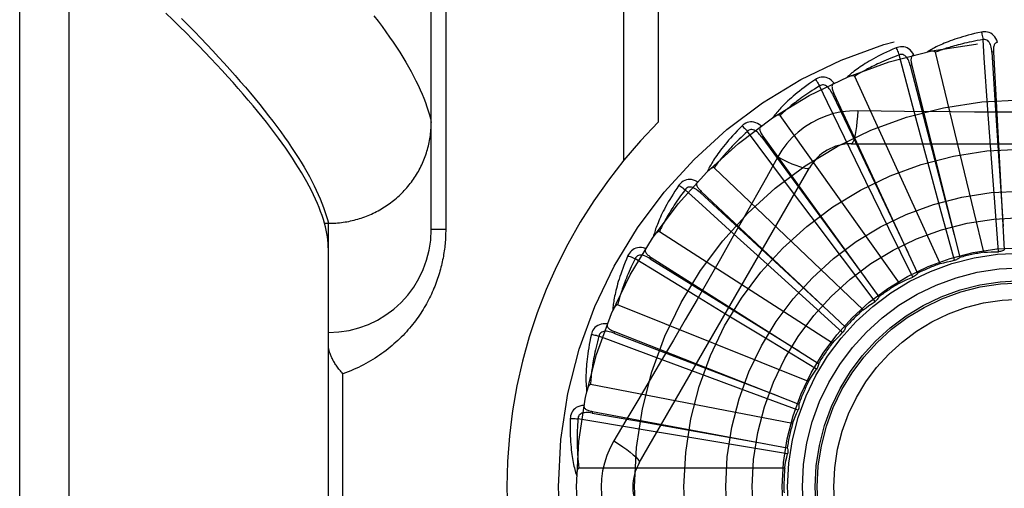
# Model space of a CAD drawing. Header units: inches. Extents: x 0 to 227, y 0 to 147.
# Tile 147 of 256: x 43.148 to 43.747, y 96.742 to 97.026. Entities that reach past the tile are written whole.
import ezdxf

# ---------------------------------------------------------------- set-up
doc = ezdxf.new("R2010")
doc.units = ezdxf.units.IN
doc.header["$LTSCALE"] = 12.466667
doc.header["$MEASUREMENT"] = 0
doc.linetypes.add('HIDDEN', pattern=[0.2, 0.1, -0.1])
doc.layers.add('LEFTHAND_DOOR_ASSEMBLY', color=7, linetype='CONTINUOUS')

msp = doc.modelspace()

# ---------------------------------------------------------------- linework, layer by layer
at = {"layer": 'LEFTHAND_DOOR_ASSEMBLY', "color": 8, "linetype": 'HIDDEN'}
for p, q in [((43.17845, 96.18582), (43.17845, 97.29896)), ((43.14845, 96.21521), (43.14845, 97.26957)), ((43.39845, 96.89864), (43.39845, 97.23901)), ((43.51516, 97.21239), (43.51516, 96.94037)), ((43.53638, 97.21239), (43.53638, 96.96376)), ((43.40724, 97.17989), (43.40724, 96.89864)), ((43.73416, 96.88483), (43.70469, 97.00628)), ((43.74003, 97.00644), (43.73907, 97.00639)), ((43.74003, 97.00644), (43.74656, 96.88627)), ((43.69036, 96.99847), (43.68943, 96.99824)), ((43.69036, 96.99847), (43.71952, 96.8817)), ((43.70761, 96.87794), (43.6557, 96.99162)), ((43.6431, 96.98124), (43.64223, 96.98084)), ((43.6431, 96.98124), (43.69383, 96.8721)), ((43.68285, 96.86616), (43.61036, 96.96795)), ((43.73822, 96.94961), (43.73664, 96.97131)), ((43.70211, 96.93206), (43.69369, 96.96333)), ((43.59996, 96.95538), (43.59918, 96.95482)), ((43.59996, 96.95538), (43.67043, 96.85782)), ((43.65351, 96.95073), (43.86039, 96.95073)), ((43.74056, 96.91791), (43.73822, 96.94961)), ((43.60892, 96.9427), (43.60202, 96.93033)), ((43.66254, 96.92781), (43.65302, 96.94737)), ((43.52481, 96.75698), (43.62825, 96.93614)), ((43.66077, 96.8499), (43.57032, 96.93614)), ((43.70764, 96.91163), (43.70211, 96.93206)), ((43.6765, 96.89924), (43.66254, 96.92781)), ((43.56249, 96.92182), (43.56183, 96.92112)), ((43.56249, 96.92182), (43.65015, 96.83935)), ((43.62916, 96.90659), (43.61611, 96.92399)), ((43.74304, 96.88521), (43.74056, 96.91791)), ((43.64827, 96.88118), (43.62916, 96.90659)), ((43.71627, 96.87999), (43.70764, 96.91163)), ((43.33358, 96.90242), (43.33595, 96.90242)), ((43.33595, 96.90242), (43.33709, 96.90243)), ((43.33595, 96.58237), (43.33595, 96.90242)), ((43.40724, 96.89864), (43.39845, 96.89864)), ((43.64216, 96.82975), (43.53703, 96.89731)), ((43.69096, 96.86981), (43.6765, 96.89924)), ((43.60039, 96.87944), (43.58428, 96.89406)), ((43.53204, 96.88177), (43.53153, 96.88096)), ((43.53204, 96.88177), (43.63373, 96.81739)), ((43.62397, 96.85811), (43.60039, 96.87944)), ((43.66804, 96.85502), (43.64827, 96.88118)), ((43.57729, 96.84733), (43.5587, 96.85864)), ((43.6277, 96.80645), (43.51168, 96.85289)), ((43.64833, 96.83615), (43.62397, 96.85811)), ((43.60448, 96.83085), (43.57729, 96.84733)), ((43.50973, 96.83669), (43.50938, 96.8358)), ((43.50973, 96.83669), (43.62176, 96.79271)), ((43.63255, 96.8139), (43.60448, 96.83085)), ((43.56067, 96.81143), (43.54028, 96.81902)), ((43.34474, 96.67364), (43.34474, 96.81114)), ((43.59049, 96.8004), (43.56067, 96.81143)), ((43.61791, 96.78083), (43.4952, 96.80448)), ((43.62127, 96.78907), (43.59049, 96.8004)), ((43.49635, 96.7882), (43.49618, 96.78726)), ((43.49635, 96.7882), (43.61468, 96.76622)), ((43.56164, 96.7713), (43.5297, 96.77663)), ((43.59308, 96.76611), (43.56164, 96.7713)), ((43.61488, 96.76255), (43.59308, 96.76611)), ((43.61315, 96.75382), (43.48818, 96.75382))]:
    msp.add_line(p, q, dxfattribs=at)
for points in [[(43.33358, 96.90242), (43.3329, 96.90475), (43.33213, 96.90713), (43.33127, 96.90955), (43.33032, 96.91201), (43.32929, 96.91451), (43.32817, 96.91706), (43.32697, 96.91965), (43.32567, 96.92229), (43.32429, 96.92497), (43.32282, 96.92769), (43.32127, 96.93045), (43.31962, 96.93326), (43.31789, 96.93612), (43.31607, 96.93902), (43.31416, 96.94196), (43.31216, 96.94494), (43.31008, 96.94797), (43.3079, 96.95105), (43.30564, 96.95417), (43.30328, 96.95733), (43.30084, 96.96054), (43.29831, 96.96379), (43.29569, 96.96709), (43.29298, 96.97044), (43.29018, 96.97382), (43.28728, 96.97726), (43.2843, 96.98074), (43.28123, 96.98426), (43.27807, 96.98783), (43.27482, 96.99144), (43.27147, 96.9951), (43.26804, 96.99881), (43.26451, 97.00256), (43.2609, 97.00635), (43.25719, 97.0102), (43.25339, 97.01408), (43.2495, 97.01801), (43.24551, 97.02199), (43.24144, 97.02602), (43.23727, 97.03008)], [(43.24677, 97.02675), (43.25074, 97.02274), (43.25462, 97.01878), (43.25841, 97.01486), (43.26212, 97.01098), (43.26574, 97.00715), (43.26926, 97.00335), (43.2727, 96.9996), (43.27605, 96.99589), (43.27931, 96.99223), (43.28248, 96.9886), (43.28557, 96.98502), (43.28856, 96.98149), (43.29147, 96.97799), (43.29429, 96.97454), (43.29701, 96.97113), (43.29965, 96.96777), (43.3022, 96.96445), (43.30467, 96.96117), (43.30704, 96.95794), (43.30932, 96.95475), (43.31152, 96.9516), (43.31363, 96.9485), (43.31565, 96.94544), (43.31758, 96.94243), (43.31942, 96.93946), (43.32117, 96.93653), (43.32284, 96.93364), (43.32441, 96.9308), (43.3259, 96.928), (43.3273, 96.92525), (43.32862, 96.92254), (43.32984, 96.91987), (43.33098, 96.91725), (43.33202, 96.91467), (43.33299, 96.91213)], [(43.36363, 97.02842), (43.36614, 97.02512), (43.36855, 97.02187), (43.37088, 97.01865), (43.37311, 97.01549), (43.37526, 97.01236), (43.37731, 97.00928), (43.37927, 97.00625), (43.38114, 97.00326), (43.38293, 97.00031), (43.38462, 96.9974), (43.38622, 96.99454), (43.38773, 96.99173), (43.38916, 96.98895), (43.39049, 96.98622), (43.39173, 96.98354), (43.39288, 96.9809), (43.39395, 96.9783), (43.39492, 96.97574), (43.3958, 96.97323), (43.3966, 96.97076), (43.39731, 96.96834), (43.39792, 96.96596), (43.39845, 96.96362)], [(43.7327, 97.01851), (43.73052, 97.01804), (43.72844, 97.01757), (43.72646, 97.01708), (43.72458, 97.0166), (43.72278, 97.01611), (43.72108, 97.01562), (43.71945, 97.01512), (43.7179, 97.01463), (43.71643, 97.01414), (43.71503, 97.01365), (43.71369, 97.01316), (43.71242, 97.01268), (43.71121, 97.01221), (43.71006, 97.01174), (43.70896, 97.01128), (43.70791, 97.01082), (43.70691, 97.01037), (43.70597, 97.00993), (43.70507, 97.00949), (43.70422, 97.00905), (43.70341, 97.00862), (43.70265, 97.0082), (43.70192, 97.00779), (43.70123, 97.00738), (43.70058, 97.00698), (43.69996, 97.00659)], [(43.74245, 97.01227), (43.74196, 97.01354), (43.74139, 97.01467), (43.74073, 97.01566), (43.73999, 97.01651), (43.73918, 97.01722), (43.7383, 97.01779), (43.73735, 97.01821), (43.73638, 97.01849), (43.7354, 97.01865), (43.73444, 97.01869), (43.73355, 97.01865), (43.7327, 97.01851)], [(43.7327, 97.01851), (43.73285, 97.01791), (43.73301, 97.01722), (43.73317, 97.01647), (43.73333, 97.01566), (43.73349, 97.0148), (43.73364, 97.01393)], [(43.68088, 97.00893), (43.67883, 97.00806), (43.67688, 97.0072), (43.67503, 97.00635), (43.67327, 97.00552), (43.6716, 97.0047), (43.67002, 97.00389), (43.66852, 97.0031), (43.66709, 97.00232), (43.66574, 97.00156), (43.66445, 97.00081), (43.66323, 97.00008), (43.66207, 96.99937), (43.66097, 96.99868), (43.65993, 96.998), (43.65894, 96.99734), (43.658, 96.99669), (43.6571, 96.99606), (43.65626, 96.99544), (43.65546, 96.99484), (43.65471, 96.99425), (43.654, 96.99368), (43.65332, 96.99312), (43.65269, 96.99258), (43.65209, 96.99205), (43.65152, 96.99153), (43.65099, 96.99102)], [(43.69163, 97.00465), (43.69091, 97.0058), (43.69014, 97.0068), (43.6893, 97.00765), (43.68842, 97.00835), (43.68749, 97.00889), (43.68652, 97.00928), (43.68551, 97.00951), (43.6845, 97.00961), (43.68351, 97.00958), (43.68256, 97.00944), (43.68169, 97.00923), (43.68088, 97.00893)], [(43.68088, 97.00893), (43.68115, 97.00837), (43.68143, 97.00772), (43.68173, 97.00701), (43.68205, 97.00625), (43.68236, 97.00544), (43.68267, 97.00461)], [(43.73364, 97.01393), (43.73182, 97.01362), (43.73007, 97.01331), (43.7284, 97.01299), (43.7268, 97.01267), (43.72527, 97.01235), (43.72381, 97.01203), (43.72241, 97.01171), (43.72107, 97.0114), (43.71979, 97.01108), (43.71856, 97.01076), (43.71739, 97.01045), (43.71626, 97.01014), (43.71519, 97.00984), (43.71415, 97.00954), (43.71317, 97.00924), (43.71222, 97.00895), (43.71131, 97.00866), (43.71044, 97.00838), (43.70961, 97.0081), (43.70881, 97.00783), (43.70805, 97.00756), (43.70732, 97.00729), (43.70662, 97.00703), (43.70595, 97.00678), (43.70531, 97.00652), (43.70469, 97.00628)], [(43.73907, 97.00639), (43.73898, 97.00743), (43.73885, 97.0084), (43.73867, 97.00932), (43.73845, 97.01017), (43.73817, 97.01096), (43.73784, 97.01168), (43.73746, 97.01233), (43.73702, 97.01289), (43.73654, 97.01334), (43.736, 97.01368), (43.73542, 97.01391), (43.73481, 97.01402), (43.73422, 97.01403), (43.73364, 97.01393)], [(43.73664, 96.97131), (43.73441, 97.00291), (43.73364, 97.01393)], [(43.74245, 97.01227), (43.74199, 97.0122), (43.74159, 97.01206), (43.74123, 97.01183), (43.74092, 97.01154), (43.74067, 97.0112), (43.74047, 97.0108), (43.74031, 97.01036), (43.74019, 97.00988), (43.7401, 97.00937), (43.74004, 97.00883), (43.74001, 97.00826), (43.74, 97.00767), (43.74, 97.00707), (43.74003, 97.00644)], [(43.68267, 97.00461), (43.68094, 97.00397), (43.67928, 97.00333), (43.6777, 97.0027), (43.6762, 97.00208), (43.67475, 97.00148), (43.67338, 97.00089), (43.67206, 97.00031), (43.67081, 96.99974), (43.66961, 96.99919), (43.66847, 96.99865), (43.66737, 96.99812), (43.66633, 96.9976), (43.66533, 96.9971), (43.66437, 96.99661), (43.66346, 96.99613), (43.66258, 96.99567), (43.66175, 96.99521), (43.66095, 96.99477), (43.66018, 96.99434), (43.65945, 96.99392), (43.65875, 96.99351), (43.65808, 96.99311), (43.65745, 96.99272), (43.65684, 96.99235), (43.65625, 96.99198), (43.6557, 96.99162)], [(43.68943, 96.99824), (43.68915, 96.99924), (43.68884, 97.00017), (43.68849, 97.00103), (43.68811, 97.00183), (43.68768, 97.00255), (43.68722, 97.0032), (43.68673, 97.00377), (43.68619, 97.00423), (43.68563, 97.00458), (43.68503, 97.00482), (43.68442, 97.00493), (43.68381, 97.00492), (43.68322, 97.00482), (43.68267, 97.00461)], [(43.69369, 96.96333), (43.68552, 96.99394), (43.68267, 97.00461)], [(43.69164, 97.00465), (43.6912, 97.0045), (43.69083, 97.00428), (43.69052, 97.00399), (43.69028, 97.00364), (43.6901, 97.00326), (43.68997, 97.00283), (43.6899, 97.00237), (43.68987, 97.00188), (43.68988, 97.00136), (43.68992, 97.00081), (43.69, 97.00025), (43.6901, 96.99967), (43.69022, 96.99908), (43.69036, 96.99847)], [(43.70469, 97.00628), (43.70462, 97.00644), (43.70452, 97.00657), (43.70437, 97.00667), (43.70421, 97.00676), (43.70402, 97.00682), (43.70382, 97.00687), (43.7036, 97.0069), (43.70338, 97.00693), (43.70315, 97.00694), (43.7029, 97.00695), (43.70265, 97.00695), (43.70239, 97.00694), (43.70212, 97.00692), (43.70185, 97.00689), (43.70156, 97.00686), (43.70127, 97.00682), (43.70096, 97.00678), (43.70064, 97.00672), (43.70031, 97.00666), (43.69996, 97.00659)], [(43.73907, 97.00639), (43.7411, 96.97419), (43.74581, 96.90045)], [(43.68943, 96.99824), (43.69752, 96.967), (43.7161, 96.89549)], [(43.64318, 96.98755), (43.64226, 96.98855), (43.64131, 96.98938), (43.64033, 96.99006), (43.63933, 96.99057), (43.63831, 96.99093), (43.63728, 96.99113), (43.63625, 96.99117), (43.63524, 96.99107), (43.63427, 96.99085), (43.63337, 96.99054), (43.63255, 96.99016), (43.63181, 96.98972)], [(43.6557, 96.99162), (43.6556, 96.99176), (43.65547, 96.99187), (43.65531, 96.99195), (43.65513, 96.992), (43.65493, 96.99202), (43.65472, 96.99203), (43.65451, 96.99203), (43.65429, 96.99201), (43.65405, 96.99198), (43.65381, 96.99194), (43.65357, 96.99189), (43.65331, 96.99183), (43.65305, 96.99176), (43.65278, 96.99169), (43.65251, 96.9916), (43.65223, 96.99151), (43.65194, 96.9914), (43.65163, 96.99129), (43.65132, 96.99117), (43.65099, 96.99103)], [(43.63181, 96.98972), (43.62997, 96.98847), (43.62821, 96.98726), (43.62655, 96.98608), (43.62499, 96.98492), (43.6235, 96.9838), (43.6221, 96.98271), (43.62077, 96.98165), (43.61952, 96.98062), (43.61834, 96.97961), (43.61722, 96.97864), (43.61616, 96.97769), (43.61516, 96.97677), (43.61421, 96.97588), (43.61331, 96.97502), (43.61246, 96.97418), (43.61166, 96.97337), (43.6109, 96.97258), (43.61019, 96.97182), (43.60952, 96.97107), (43.60889, 96.97035), (43.6083, 96.96965), (43.60775, 96.96898), (43.60723, 96.96832), (43.60674, 96.96769), (43.60628, 96.96707), (43.60585, 96.96648)], [(43.63439, 96.98582), (43.63281, 96.98485), (43.63131, 96.98391), (43.62987, 96.983), (43.62851, 96.98211), (43.62721, 96.98124), (43.62597, 96.9804), (43.62479, 96.97959), (43.62366, 96.97879), (43.62259, 96.97802), (43.62157, 96.97727), (43.62059, 96.97655), (43.61966, 96.97584), (43.61878, 96.97516), (43.61793, 96.97449), (43.61713, 96.97385), (43.61636, 96.97323), (43.61562, 96.97263), (43.61492, 96.97204), (43.61425, 96.97147), (43.61361, 96.97092), (43.613, 96.97039), (43.61242, 96.96987), (43.61187, 96.96937), (43.61134, 96.96888), (43.61084, 96.96841), (43.61036, 96.96795)], [(43.63181, 96.98972), (43.63218, 96.98922), (43.63258, 96.98864), (43.63301, 96.988), (43.63346, 96.98731), (43.63393, 96.98657), (43.63439, 96.98582)], [(43.64223, 96.98083), (43.64177, 96.98176), (43.64128, 96.98262), (43.64078, 96.9834), (43.64025, 96.98411), (43.6397, 96.98474), (43.63913, 96.98529), (43.63853, 96.98575), (43.63792, 96.98611), (43.6373, 96.98635), (43.63667, 96.98646), (43.63605, 96.98645), (43.63545, 96.98634), (43.63489, 96.98612), (43.63439, 96.98582)], [(43.65302, 96.94737), (43.6392, 96.97587), (43.63439, 96.98582)], [(43.64318, 96.98755), (43.64278, 96.98732), (43.64246, 96.98703), (43.64221, 96.98669), (43.64204, 96.9863), (43.64194, 96.98589), (43.64189, 96.98545), (43.64191, 96.98498), (43.64197, 96.98449), (43.64208, 96.98398), (43.64223, 96.98346), (43.64241, 96.98292), (43.64262, 96.98237), (43.64285, 96.98181), (43.6431, 96.98124)], [(43.64223, 96.98084), (43.65608, 96.95169), (43.68786, 96.88499)], [(43.61036, 96.96795), (43.61024, 96.96807), (43.61009, 96.96816), (43.60992, 96.9682), (43.60973, 96.96822), (43.60953, 96.96821), (43.60933, 96.96818), (43.60912, 96.96813), (43.6089, 96.96807), (43.60868, 96.968), (43.60845, 96.96791), (43.60822, 96.96782), (43.60798, 96.96771), (43.60774, 96.96759), (43.60749, 96.96747), (43.60723, 96.96733), (43.60697, 96.96719), (43.6067, 96.96703), (43.60643, 96.96686), (43.60617, 96.9667), (43.60593, 96.96653)], [(43.65749, 96.97075), (43.65256, 96.9706), (43.64769, 96.97001), (43.6429, 96.969), (43.63823, 96.96756), (43.6337, 96.96571), (43.62935, 96.96345), (43.62523, 96.96081), (43.62135, 96.95782), (43.61776, 96.95449), (43.61447, 96.95085), (43.61152, 96.94692), (43.60892, 96.9427)], [(43.65749, 96.97075), (43.6573, 96.96736), (43.65704, 96.96418), (43.65674, 96.9613), (43.65639, 96.9587), (43.65599, 96.95639), (43.65555, 96.95442), (43.65508, 96.95284), (43.65457, 96.95168), (43.65404, 96.95097), (43.65351, 96.95073)], [(43.71429, 96.9701), (43.68587, 96.97037), (43.67171, 96.97054), (43.65749, 96.97075)], [(43.84224, 96.97054), (43.81391, 96.97023), (43.7997, 96.9701), (43.78547, 96.97001), (43.77124, 96.96994), (43.757, 96.96992), (43.74276, 96.96994), (43.72853, 96.97), (43.71429, 96.9701)], [(43.33709, 96.90243), (43.33822, 96.90246), (43.33935, 96.90251), (43.34047, 96.90258), (43.3416, 96.90267), (43.34272, 96.90278), (43.34384, 96.90291), (43.34496, 96.90306), (43.34607, 96.90323), (43.34718, 96.90342), (43.34829, 96.90362), (43.3494, 96.90385), (43.3505, 96.9041), (43.35159, 96.90437), (43.35268, 96.90465), (43.35377, 96.90496), (43.35484, 96.90528), (43.35592, 96.90563), (43.35698, 96.90599), (43.35804, 96.90637), (43.35909, 96.90677), (43.36014, 96.90719), (43.36117, 96.90762), (43.3622, 96.90808), (43.36322, 96.90855), (43.36423, 96.90904), (43.36523, 96.90955), (43.36623, 96.91008), (43.36721, 96.91062), (43.36818, 96.91118), (43.36914, 96.91176), (43.37009, 96.91236), (43.37103, 96.91297), (43.37196, 96.9136), (43.37288, 96.91424), (43.37378, 96.9149), (43.37467, 96.91558), (43.37555, 96.91627), (43.37642, 96.91698), (43.37727, 96.9177), (43.37811, 96.91844), (43.37894, 96.91919), (43.37975, 96.91996), (43.38055, 96.92074), (43.38133, 96.92154), (43.3821, 96.92235), (43.38285, 96.92317), (43.38359, 96.924), (43.38431, 96.92485), (43.38502, 96.92571), (43.38571, 96.92659), (43.38638, 96.92747), (43.38704, 96.92837), (43.38768, 96.92928), (43.38831, 96.9302), (43.38892, 96.93113), (43.38951, 96.93207), (43.39008, 96.93302), (43.39063, 96.93398), (43.39117, 96.93496), (43.39169, 96.93594), (43.39219, 96.93693), (43.39267, 96.93792), (43.39314, 96.93893), (43.39359, 96.93995), (43.39401, 96.94097), (43.39442, 96.942), (43.39481, 96.94304), (43.39518, 96.94408), (43.39553, 96.94513), (43.39586, 96.94619), (43.39617, 96.94725), (43.39646, 96.94831), (43.39674, 96.94939), (43.39699, 96.95046), (43.39722, 96.95154), (43.39743, 96.95263), (43.39763, 96.95372), (43.3978, 96.95481), (43.39795, 96.9559), (43.39808, 96.957), (43.3982, 96.9581), (43.39829, 96.9592), (43.39836, 96.9603), (43.39841, 96.96141), (43.39844, 96.96251), (43.39845, 96.96362)], [(43.58727, 96.96157), (43.58569, 96.95999), (43.5842, 96.95847), (43.58279, 96.95699), (43.58147, 96.95557), (43.58023, 96.95419), (43.57906, 96.95285), (43.57796, 96.95156), (43.57692, 96.9503), (43.57595, 96.94909), (43.57503, 96.94793), (43.57417, 96.94679), (43.57336, 96.9457), (43.5726, 96.94465), (43.57188, 96.94363), (43.5712, 96.94265), (43.57057, 96.9417), (43.56998, 96.94078), (43.56942, 96.93989), (43.56891, 96.93904), (43.56843, 96.93821), (43.56798, 96.93742), (43.56756, 96.93665), (43.56717, 96.93591), (43.56681, 96.93519), (43.56648, 96.9345), (43.56617, 96.93383)], [(43.59884, 96.96159), (43.59774, 96.96239), (43.59665, 96.96303), (43.59556, 96.96351), (43.59448, 96.96383), (43.59341, 96.96398), (43.59237, 96.96398), (43.59135, 96.96383), (43.59037, 96.96354), (43.58947, 96.96314), (43.58864, 96.96266), (43.58791, 96.96214), (43.58727, 96.96157)], [(43.58727, 96.96157), (43.58772, 96.96114), (43.58823, 96.96065), (43.58877, 96.9601), (43.58935, 96.95951), (43.58994, 96.95888), (43.59054, 96.95823)], [(43.59884, 96.96159), (43.5985, 96.96129), (43.59823, 96.96094), (43.59806, 96.96056), (43.59796, 96.96015), (43.59793, 96.95973), (43.59797, 96.95929), (43.59808, 96.95883), (43.59823, 96.95836), (43.59844, 96.95788), (43.59868, 96.95739), (43.59896, 96.9569), (43.59927, 96.9564), (43.5996, 96.95589), (43.59996, 96.95538)], [(43.59054, 96.95823), (43.58917, 96.95698), (43.58787, 96.95577), (43.58663, 96.9546), (43.58546, 96.95347), (43.58435, 96.95237), (43.58329, 96.95131), (43.58229, 96.95029), (43.58133, 96.94929), (43.58043, 96.94833), (43.57956, 96.94741), (43.57874, 96.94651), (43.57797, 96.94564), (43.57722, 96.9448), (43.57652, 96.94399), (43.57585, 96.94321), (43.57521, 96.94245), (43.5746, 96.94172), (43.57402, 96.94101), (43.57347, 96.94033), (43.57295, 96.93966), (43.57245, 96.93902), (43.57198, 96.93841), (43.57154, 96.93781), (43.57111, 96.93723), (43.57071, 96.93667), (43.57032, 96.93614)], [(43.59918, 96.95481), (43.59855, 96.95564), (43.59791, 96.95639), (43.59727, 96.95706), (43.59661, 96.95766), (43.59595, 96.95818), (43.59529, 96.9586), (43.59461, 96.95894), (43.59395, 96.95918), (43.59329, 96.95929), (43.59265, 96.95929), (43.59204, 96.95916), (43.59147, 96.95893), (43.59097, 96.95862), (43.59053, 96.95822)], [(43.61611, 96.92399), (43.59714, 96.94937), (43.59054, 96.95823)], [(43.59918, 96.95482), (43.6183, 96.92882), (43.66213, 96.86934)], [(43.60892, 96.9427), (43.61195, 96.94118), (43.61483, 96.93981), (43.61748, 96.93863), (43.61991, 96.93763), (43.62211, 96.93682), (43.62403, 96.93622), (43.62563, 96.93584), (43.62689, 96.9357), (43.62777, 96.9358), (43.62825, 96.93614)], [(43.57032, 96.93614), (43.57018, 96.93623), (43.57002, 96.93628), (43.56984, 96.93629), (43.56965, 96.93627), (43.56946, 96.93623), (43.56927, 96.93616), (43.56907, 96.93607), (43.56887, 96.93597), (43.56866, 96.93586), (43.56845, 96.93573), (43.56824, 96.93559), (43.56803, 96.93544), (43.56781, 96.93528), (43.56759, 96.93511), (43.56737, 96.93493), (43.56714, 96.93474), (43.56691, 96.93454), (43.56667, 96.93432), (43.56643, 96.93409), (43.56618, 96.93384)], [(43.54886, 96.92549), (43.5476, 96.92365), (43.54643, 96.92187), (43.54533, 96.92016), (43.5443, 96.91851), (43.54334, 96.91691), (43.54244, 96.91538), (43.54161, 96.9139), (43.54083, 96.91248), (43.5401, 96.9111), (43.53942, 96.90978), (43.53879, 96.90851), (43.5382, 96.90728), (43.53765, 96.9061), (43.53714, 96.90497), (43.53666, 96.90388), (43.53622, 96.90282), (43.53581, 96.90181), (43.53543, 96.90084), (43.53509, 96.8999), (43.53477, 96.899), (43.53448, 96.89813), (43.53422, 96.89729), (43.53398, 96.89649), (43.53376, 96.89572), (43.53356, 96.89498), (43.53339, 96.89427)], [(43.60202, 96.93033), (43.58812, 96.90564), (43.58112, 96.89327), (43.57409, 96.8809), (43.56703, 96.86854), (43.55993, 96.8562), (43.55279, 96.84388), (43.54562, 96.83158), (43.53842, 96.8193)], [(43.56021, 96.92771), (43.55899, 96.92829), (43.55779, 96.92871), (43.55663, 96.92897), (43.55551, 96.92908), (43.55443, 96.92903), (43.55341, 96.92883), (43.55243, 96.92849), (43.55153, 96.92802), (43.55072, 96.92746), (43.54999, 96.92683), (43.54937, 96.92618), (43.54886, 96.92549)], [(43.54886, 96.92549), (43.54938, 96.92516), (43.54997, 96.92478), (43.55061, 96.92434), (43.55128, 96.92387), (43.55199, 96.92336), (43.5527, 96.92283)], [(43.56183, 96.92112), (43.56105, 96.92181), (43.56029, 96.92242), (43.55952, 96.92296), (43.55877, 96.92343), (43.55803, 96.92381), (43.55729, 96.9241), (43.55656, 96.92431), (43.55586, 96.92441), (43.5552, 96.9244), (43.55457, 96.92428), (43.554, 96.92404), (43.55348, 96.9237), (43.55305, 96.9233), (43.55269, 96.92283)], [(43.56022, 96.92771), (43.55993, 96.92734), (43.55974, 96.92696), (43.55964, 96.92655), (43.55962, 96.92612), (43.55967, 96.9257), (43.5598, 96.92528), (43.55999, 96.92485), (43.56023, 96.92442), (43.56052, 96.92399), (43.56085, 96.92355), (43.56122, 96.92312), (43.56161, 96.92269), (43.56204, 96.92225), (43.56249, 96.92182)], [(43.5527, 96.92283), (43.55159, 96.92135), (43.55054, 96.91992), (43.54955, 96.91853), (43.54862, 96.9172), (43.54773, 96.91591), (43.54689, 96.91467), (43.5461, 96.91348), (43.54535, 96.91232), (43.54464, 96.91121), (43.54397, 96.91013), (43.54334, 96.90909), (43.54273, 96.90809), (43.54217, 96.90713), (43.54163, 96.9062), (43.54112, 96.9053), (43.54063, 96.90444), (43.54018, 96.90361), (43.53974, 96.9028), (43.53933, 96.90203), (43.53894, 96.90128), (43.53858, 96.90056), (43.53823, 96.89986), (43.5379, 96.89919), (43.53759, 96.89854), (43.5373, 96.89792), (43.53703, 96.89731)], [(43.58428, 96.89406), (43.56086, 96.91539), (43.5527, 96.92283)], [(43.56183, 96.92112), (43.58552, 96.89921), (43.63982, 96.8491)], [(43.33299, 96.91213), (43.33386, 96.90964), (43.33464, 96.90719), (43.33534, 96.90478), (43.33595, 96.90242)], [(43.33595, 96.88645), (43.33591, 96.88832), (43.3358, 96.89022), (43.33562, 96.89217), (43.33536, 96.89414), (43.33503, 96.89616), (43.33462, 96.89821), (43.33414, 96.9003), (43.33358, 96.90242)], [(43.40724, 96.89864), (43.40723, 96.89757), (43.40721, 96.89649), (43.40718, 96.89542), (43.40714, 96.89436), (43.40708, 96.89328), (43.40701, 96.89221), (43.40693, 96.89113), (43.40684, 96.89005), (43.40673, 96.88897), (43.40661, 96.88788), (43.40647, 96.88679), (43.40633, 96.8857), (43.40617, 96.88461), (43.40599, 96.88351), (43.4058, 96.88241), (43.4056, 96.8813), (43.40538, 96.88019), (43.40514, 96.87908), (43.40489, 96.87796), (43.40463, 96.87684), (43.40435, 96.87571), (43.40405, 96.87457), (43.40374, 96.87343), (43.4034, 96.87229), (43.40305, 96.87114), (43.40269, 96.86998), (43.4023, 96.86883), (43.40189, 96.86766), (43.40147, 96.8665), (43.40103, 96.86533), (43.40057, 96.86416), (43.40009, 96.86299), (43.39959, 96.86181), (43.39907, 96.86064), (43.39853, 96.85947), (43.39797, 96.8583), (43.3974, 96.85713), (43.3968, 96.85596), (43.39618, 96.8548), (43.39555, 96.85363), (43.39489, 96.85247), (43.39421, 96.85131), (43.39351, 96.85015), (43.39278, 96.84899), (43.39204, 96.84784), (43.39127, 96.84669), (43.39048, 96.84555), (43.38967, 96.84441), (43.38884, 96.84328), (43.38798, 96.84215), (43.3871, 96.84102), (43.38619, 96.8399), (43.38526, 96.83879), (43.38431, 96.83769), (43.38334, 96.83659), (43.38234, 96.8355), (43.38131, 96.83442), (43.38026, 96.83335), (43.37919, 96.83229), (43.37809, 96.83125), (43.37697, 96.83021), (43.37582, 96.82918), (43.37465, 96.82817), (43.37346, 96.82717), (43.37224, 96.82619), (43.37099, 96.82522), (43.36972, 96.82426), (43.36843, 96.82332), (43.36711, 96.8224), (43.36577, 96.8215), (43.36441, 96.82061), (43.36302, 96.81975), (43.36161, 96.8189), (43.36018, 96.81808), (43.35873, 96.81727), (43.35725, 96.81649), (43.35576, 96.81574), (43.35424, 96.815), (43.3527, 96.81429), (43.35114, 96.81361), (43.34957, 96.81295), (43.34798, 96.81232), (43.34637, 96.81172), (43.34474, 96.81114)], [(43.53703, 96.89731), (43.53687, 96.89738), (43.5367, 96.8974), (43.53653, 96.89738), (43.53635, 96.89732), (43.53617, 96.89724), (43.53599, 96.89714), (43.53581, 96.89702), (43.53563, 96.89688), (43.53545, 96.89673), (43.53527, 96.89657), (43.53509, 96.89639), (43.53491, 96.8962), (43.53473, 96.896), (43.53454, 96.8958), (43.53436, 96.89558), (43.53417, 96.89534), (43.53398, 96.89509), (43.53379, 96.89484), (43.53361, 96.89459), (43.53344, 96.89435)], [(43.51797, 96.8828), (43.51708, 96.88076), (43.51626, 96.87879), (43.51551, 96.87689), (43.51481, 96.87508), (43.51417, 96.87333), (43.51358, 96.87166), (43.51304, 96.87005), (43.51254, 96.8685), (43.51209, 96.86702), (43.51167, 96.86559), (43.5113, 96.86422), (43.51095, 96.86291), (43.51063, 96.86164), (43.51034, 96.86043), (43.51008, 96.85927), (43.50985, 96.85815), (43.50964, 96.85708), (43.50945, 96.85605), (43.50929, 96.85506), (43.50915, 96.85412), (43.50903, 96.85321), (43.50893, 96.85234), (43.50885, 96.85151), (43.50878, 96.85071), (43.50872, 96.84995), (43.50869, 96.84921)], [(43.5287, 96.88712), (43.52738, 96.88746), (43.52613, 96.88765), (43.52494, 96.88769), (43.52382, 96.88758), (43.52277, 96.88733), (43.5218, 96.88694), (43.52091, 96.88642), (43.52011, 96.88579), (43.51942, 96.88508), (43.51883, 96.88433), (43.51834, 96.88357), (43.51797, 96.8828)], [(43.51797, 96.8828), (43.51854, 96.88258), (43.5192, 96.88231), (43.5199, 96.882), (43.52066, 96.88167), (43.52144, 96.8813), (43.52224, 96.88092)], [(43.53153, 96.88096), (43.53064, 96.88149), (43.52977, 96.88195), (43.52892, 96.88234), (43.52809, 96.88265), (43.52729, 96.88288), (43.52651, 96.88303), (43.52576, 96.8831), (43.52505, 96.88307), (43.5244, 96.88293), (43.52381, 96.88269), (43.52329, 96.88235), (43.52285, 96.88192), (43.5225, 96.88144), (43.52224, 96.88091)], [(43.5287, 96.88713), (43.52849, 96.88671), (43.52838, 96.8863), (43.52835, 96.88588), (43.52841, 96.88546), (43.52855, 96.88506), (43.52875, 96.88466), (43.52902, 96.88428), (43.52934, 96.8839), (43.5297, 96.88353), (43.53011, 96.88317), (43.53055, 96.88281), (43.53102, 96.88246), (43.53152, 96.88211), (43.53204, 96.88177)], [(43.73416, 96.88483), (43.73638, 96.88498), (43.7386, 96.88509), (43.74082, 96.88516), (43.74304, 96.88521)], [(43.74656, 96.88627), (43.74603, 96.88596), (43.74547, 96.8857), (43.74487, 96.88549), (43.74427, 96.88533), (43.74366, 96.88524), (43.74304, 96.88521)], [(43.52224, 96.88092), (43.52144, 96.87925), (43.52068, 96.87764), (43.51997, 96.8761), (43.5193, 96.87461), (43.51867, 96.87318), (43.51808, 96.87181), (43.51753, 96.87048), (43.51701, 96.8692), (43.51653, 96.86798), (43.51607, 96.86679), (43.51565, 96.86566), (43.51525, 96.86456), (43.51487, 96.86351), (43.51452, 96.86249), (43.51419, 96.86151), (43.51388, 96.86057), (43.51358, 96.85967), (43.51331, 96.8588), (43.51305, 96.85796), (43.51281, 96.85715), (43.51259, 96.85637), (43.51238, 96.85562), (43.51219, 96.8549), (43.51201, 96.85421), (43.51184, 96.85354), (43.51168, 96.85289)], [(43.5587, 96.85864), (43.53166, 96.87515), (43.52224, 96.88092)], [(43.53153, 96.88096), (43.55894, 96.86393), (43.62174, 96.825)], [(43.70761, 96.87794), (43.70977, 96.87851), (43.71193, 96.87904), (43.7141, 96.87953), (43.71627, 96.87999)], [(43.71952, 96.8817), (43.71906, 96.88129), (43.71855, 96.88093), (43.71801, 96.88062), (43.71744, 96.88035), (43.71686, 96.88014), (43.71627, 96.87999)], [(43.69383, 96.8721), (43.69345, 96.87161), (43.69303, 96.87116), (43.69256, 96.87075), (43.69205, 96.87038), (43.69152, 96.87007), (43.69096, 96.86981)], [(43.68285, 96.86616), (43.68486, 96.86712), (43.68688, 96.86805), (43.68892, 96.86894), (43.69096, 96.86981)], [(43.51168, 96.85289), (43.51151, 96.85293), (43.51135, 96.85292), (43.51118, 96.85286), (43.51101, 96.85277), (43.51085, 96.85266), (43.51069, 96.85252), (43.51054, 96.85237), (43.51039, 96.8522), (43.51024, 96.85202), (43.5101, 96.85183), (43.50995, 96.85162), (43.50981, 96.8514), (43.50967, 96.85117), (43.50953, 96.85093), (43.50939, 96.85068), (43.50925, 96.85042), (43.50911, 96.85014), (43.50897, 96.84985), (43.50883, 96.84954), (43.50869, 96.84922)], [(43.66077, 96.8499), (43.66256, 96.85122), (43.66437, 96.85251), (43.6662, 96.85378), (43.66804, 96.85502)], [(43.67043, 96.85782), (43.67015, 96.85726), (43.66981, 96.85674), (43.66943, 96.85624), (43.669, 96.85579), (43.66854, 96.85538), (43.66804, 96.85502)], [(43.50543, 96.84131), (43.50408, 96.84139), (43.50281, 96.84134), (43.50164, 96.84116), (43.50056, 96.84084), (43.49957, 96.84039), (43.49869, 96.83983), (43.49792, 96.83915), (43.49725, 96.83838), (43.49671, 96.83755), (43.49627, 96.8367), (43.49594, 96.83587), (43.49571, 96.83504)], [(43.50543, 96.84132), (43.50531, 96.84087), (43.50527, 96.84044), (43.50533, 96.84002), (43.50547, 96.83962), (43.50568, 96.83925), (43.50595, 96.83891), (43.50628, 96.83858), (43.50667, 96.83827), (43.5071, 96.83797), (43.50757, 96.83769), (43.50807, 96.83743), (43.5086, 96.83717), (43.50915, 96.83693), (43.50973, 96.83669)], [(43.49571, 96.83504), (43.49523, 96.83286), (43.4948, 96.83077), (43.49442, 96.82877), (43.49408, 96.82686), (43.49378, 96.82502), (43.49352, 96.82326), (43.49329, 96.82158), (43.49309, 96.81997), (43.49293, 96.81842), (43.49279, 96.81695), (43.49268, 96.81553), (43.49259, 96.81417), (43.49252, 96.81287), (43.49246, 96.81163), (43.49243, 96.81044), (43.49241, 96.80929), (43.4924, 96.8082), (43.49242, 96.80716), (43.49244, 96.80616), (43.49249, 96.8052), (43.49254, 96.80429), (43.49261, 96.80342), (43.49268, 96.80259), (43.49276, 96.80179), (43.49286, 96.80103), (43.49296, 96.8003)], [(43.49571, 96.83504), (43.49632, 96.83493), (43.49701, 96.83479), (43.49777, 96.83462), (43.49857, 96.83443), (43.49941, 96.83422), (43.50027, 96.83399)], [(43.50938, 96.8358), (43.5084, 96.83615), (43.50746, 96.83643), (43.50656, 96.83665), (43.50569, 96.8368), (43.50485, 96.83688), (43.50406, 96.83688), (43.50331, 96.8368), (43.50262, 96.83664), (43.50201, 96.83638), (43.50147, 96.83603), (43.50103, 96.8356), (43.50067, 96.8351), (43.50042, 96.83456), (43.50026, 96.83399)], [(43.50938, 96.8358), (43.53952, 96.82426), (43.60855, 96.79792)], [(43.64216, 96.82975), (43.64367, 96.83139), (43.6452, 96.833), (43.64676, 96.83459), (43.64833, 96.83615)], [(43.65015, 96.83935), (43.64997, 96.83875), (43.64975, 96.83818), (43.64947, 96.83763), (43.64914, 96.8371), (43.64876, 96.83661), (43.64833, 96.83615)], [(43.34474, 96.81114), (43.34424, 96.8117), (43.34375, 96.81227), (43.34328, 96.81283), (43.34282, 96.8134), (43.34237, 96.81397), (43.34193, 96.81454), (43.34151, 96.8151), (43.3411, 96.81567), (43.34071, 96.81624), (43.34033, 96.81681), (43.33997, 96.81737), (43.33962, 96.81793), (43.33929, 96.81849), (43.33897, 96.81904), (43.33867, 96.81959), (43.33838, 96.82014), (43.33811, 96.82068), (43.33786, 96.82122), (43.33762, 96.82175), (43.3374, 96.82227), (43.33719, 96.82279), (43.337, 96.8233), (43.33683, 96.8238), (43.33667, 96.82429), (43.33653, 96.82478), (43.33641, 96.82526), (43.3363, 96.82573), (43.3362, 96.82619), (43.33613, 96.82664), (43.33606, 96.82708), (43.33601, 96.82751), (43.33598, 96.82793), (43.33596, 96.82834), (43.33595, 96.82874)], [(43.50027, 96.83399), (43.49979, 96.83221), (43.49935, 96.83049), (43.49894, 96.82883), (43.49857, 96.82725), (43.49823, 96.82572), (43.49791, 96.82426), (43.49762, 96.82285), (43.49735, 96.8215), (43.49711, 96.82021), (43.49688, 96.81896), (43.49668, 96.81776), (43.49649, 96.81661), (43.49632, 96.8155), (43.49617, 96.81444), (43.49603, 96.81342), (43.4959, 96.81244), (43.49579, 96.81149), (43.49568, 96.81058), (43.49559, 96.80971), (43.49551, 96.80887), (43.49544, 96.80806), (43.49537, 96.80729), (43.49532, 96.80655), (43.49527, 96.80583), (43.49523, 96.80514), (43.4952, 96.80448)], [(43.54028, 96.81902), (43.51061, 96.83012), (43.50027, 96.83399)], [(43.53842, 96.8193), (43.52397, 96.79483), (43.51675, 96.78265), (43.50946, 96.77044)], [(43.63373, 96.81739), (43.63367, 96.81677), (43.63356, 96.81616), (43.63338, 96.81556), (43.63316, 96.81498), (43.63288, 96.81443), (43.63255, 96.8139)], [(43.6277, 96.80645), (43.62887, 96.80834), (43.63007, 96.81022), (43.6313, 96.81207), (43.63255, 96.8139)], [(43.4952, 96.80448), (43.49503, 96.80448), (43.49487, 96.80444), (43.49471, 96.80435), (43.49457, 96.80424), (43.49443, 96.80409), (43.4943, 96.80393), (43.49418, 96.80375), (43.49407, 96.80356), (43.49396, 96.80335), (43.49385, 96.80313), (43.49375, 96.8029), (43.49365, 96.80266), (43.49355, 96.80241), (43.49346, 96.80215), (43.49337, 96.80187), (43.49328, 96.80159), (43.4932, 96.80129), (43.49311, 96.80098), (43.49303, 96.80065), (43.49296, 96.80031)], [(43.49126, 96.79192), (43.48991, 96.79175), (43.48868, 96.79146), (43.48756, 96.79105), (43.48656, 96.79054), (43.48568, 96.78991), (43.48492, 96.78919), (43.48429, 96.78838), (43.48378, 96.7875), (43.4834, 96.78658), (43.48313, 96.78566), (43.48296, 96.78478), (43.4829, 96.78392)], [(43.49618, 96.78725), (43.49515, 96.78741), (43.49417, 96.78752), (43.49324, 96.78756), (43.49236, 96.78754), (43.49152, 96.78746), (43.49075, 96.78731), (43.49002, 96.78709), (43.48938, 96.7868), (43.48883, 96.78643), (43.48837, 96.78599), (43.48801, 96.78548), (43.48776, 96.78492), (43.48761, 96.78435), (43.48757, 96.78376)], [(43.49126, 96.79193), (43.49122, 96.79147), (43.49126, 96.79104), (43.4914, 96.79064), (43.49161, 96.79027), (43.49189, 96.78995), (43.49222, 96.78966), (43.49261, 96.7894), (43.49305, 96.78917), (43.49353, 96.78896), (43.49404, 96.78878), (43.49458, 96.78861), (43.49515, 96.78846), (43.49574, 96.78832), (43.49635, 96.7882)], [(43.49618, 96.78726), (43.52795, 96.78164), (43.60072, 96.76883)], [(43.61791, 96.78083), (43.61871, 96.78291), (43.61953, 96.78498), (43.62038, 96.78703), (43.62127, 96.78907)], [(43.62176, 96.79271), (43.62182, 96.7921), (43.62183, 96.79148), (43.62177, 96.79085), (43.62166, 96.79024), (43.62149, 96.78964), (43.62127, 96.78907)], [(43.4829, 96.78392), (43.48284, 96.78162), (43.48282, 96.77942), (43.48283, 96.77732), (43.48286, 96.77531), (43.48292, 96.77338), (43.48301, 96.77155), (43.48311, 96.76979), (43.48324, 96.76812), (43.48338, 96.76653), (43.48353, 96.76501), (43.4837, 96.76355), (43.48388, 96.76217), (43.48407, 96.76084), (43.48427, 96.75957), (43.48447, 96.75836), (43.48469, 96.7572), (43.48492, 96.75609), (43.48515, 96.75501), (43.48539, 96.75398), (43.48565, 96.75299), (43.48591, 96.75203), (43.48618, 96.7511), (43.48647, 96.75019), (43.48677, 96.74931)], [(43.4829, 96.78392), (43.48352, 96.78393), (43.48423, 96.78392), (43.485, 96.7839), (43.48582, 96.78387), (43.48669, 96.78382), (43.48757, 96.78376)], [(43.48757, 96.78376), (43.48744, 96.78191), (43.48733, 96.78014), (43.48725, 96.77844), (43.48718, 96.77682), (43.48713, 96.77525), (43.4871, 96.77376), (43.48708, 96.77232), (43.48707, 96.77095), (43.48708, 96.76962), (43.48709, 96.76836), (43.48712, 96.76714), (43.48716, 96.76598), (43.4872, 96.76486), (43.48725, 96.76379), (43.4873, 96.76275), (43.48736, 96.76177), (43.48743, 96.76082), (43.4875, 96.75991), (43.48757, 96.75903), (43.48765, 96.75819), (43.48773, 96.75739), (43.48782, 96.75661), (43.48791, 96.75587), (43.488, 96.75516), (43.48809, 96.75448), (43.48818, 96.75382)], [(43.5297, 96.77663), (43.49846, 96.78191), (43.48757, 96.78376)], [(43.50946, 96.77044), (43.50712, 96.76608), (43.50518, 96.76156), (43.50367, 96.75688), (43.50258, 96.7521), (43.50193, 96.74727), (43.50171, 96.74239)], [(43.50946, 96.77044), (43.51229, 96.76857), (43.51492, 96.76676), (43.51727, 96.76506), (43.51935, 96.76346), (43.52115, 96.76196), (43.52263, 96.76059), (43.52376, 96.75939), (43.52451, 96.75837), (43.52487, 96.75756), (43.52481, 96.75698)], [(43.61468, 96.76622), (43.61486, 96.76563), (43.61498, 96.76502), (43.61504, 96.76439), (43.61505, 96.76377), (43.615, 96.76315), (43.61488, 96.76255)], [(43.61315, 96.75382), (43.61354, 96.75602), (43.61395, 96.7582), (43.6144, 96.76038), (43.61488, 96.76255)], [(43.48818, 96.75382), (43.48801, 96.75379), (43.48786, 96.75372), (43.48773, 96.75361), (43.48761, 96.75346), (43.4875, 96.7533), (43.4874, 96.75311), (43.48732, 96.75292), (43.48724, 96.7527), (43.48717, 96.75248), (43.48711, 96.75225), (43.48705, 96.752), (43.487, 96.75175), (43.48696, 96.75148), (43.48691, 96.75121), (43.48688, 96.75093), (43.48685, 96.75063), (43.48682, 96.75032), (43.48679, 96.75), (43.48678, 96.74971), (43.48677, 96.74942)], [(43.50171, 96.74239), (43.50193, 96.73752), (43.50258, 96.73268), (43.50367, 96.72791), (43.50518, 96.72324), (43.50711, 96.71871), (43.50946, 96.71435)]]:
    msp.add_lwpolyline(points, dxfattribs=at)
for radius in [0.28125, 0.27028, 0.235, 0.205, 0.17959, 0.1635, 0.14525, 0.142, 0.133, 0.12525, 0.124, 0.114]:
    msp.add_circle((43.75695, 96.74239), radius, dxfattribs=at)
for centre, radius, start, end in [((43.75695, 96.74239), 0.3125, 134.89708, 225.10292), ((43.65351, 96.92156), 0.02917, 90, 150), ((43.33595, 96.89864), 0.0625, 270, 360), ((43.75695, 96.74239), 0.14425, 99.09165, 105.03789), ((43.75695, 96.74239), 0.14425, 110.00074, 115.94698), ((43.75695, 96.74239), 0.14425, 120.90983, 126.85607), ((43.75695, 96.74239), 0.14425, 131.81892, 137.76516), ((43.75695, 96.74239), 0.14425, 142.72801, 148.67426), ((43.75695, 96.74239), 0.14425, 153.6371, 159.58335), ((43.75695, 96.74239), 0.14425, 164.54619, 170.49244), ((43.55007, 96.74239), 0.02917, 150, 210), ((43.75695, 96.74239), 0.14425, 175.45528, 181.40153)]:
    msp.add_arc(centre, radius, start, end, dxfattribs=at)

doc.saveas('drawing.dxf')
